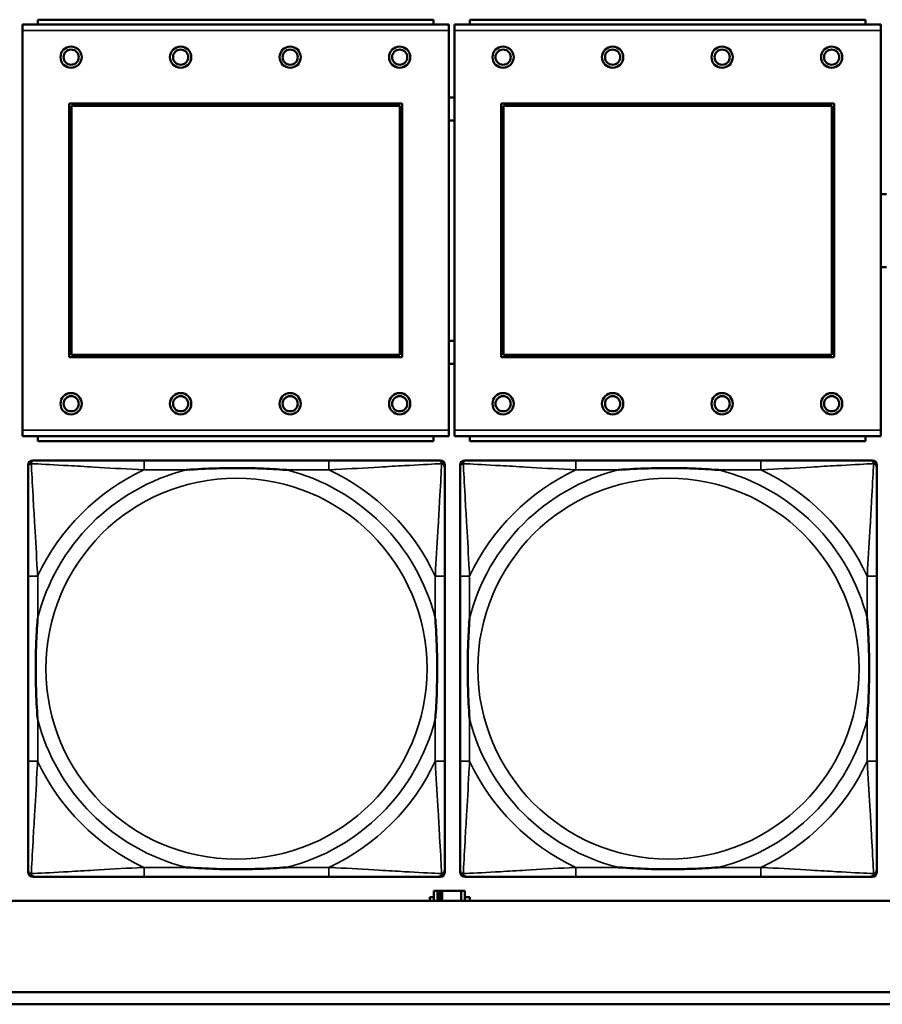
# Model space of a CAD drawing. Header units: inches. Extents: x 0.2 to 58.8, y 1.7 to 68.8.
# Tile 89 of 256: x 31.5 to 32.9, y 44.9 to 46.6. Entities that reach past the tile are written whole.
import ezdxf

# ---------------------------------------------------------------- set-up
doc = ezdxf.new("R2010")
doc.units = ezdxf.units.IN
doc.header["$MEASUREMENT"] = 0
doc.layers.add('Visible (ANSI)', color=7, linetype='Continuous', lineweight=50)
doc.layers.add('Visible Narrow (ANSI)', color=7, linetype='Continuous', lineweight=35)

msp = doc.modelspace()

# ---------------------------------------------------------------- linework, layer by layer
at = {"layer": 'Visible (ANSI)'}
for p, q in [((32.1952, 46.561), (31.5452, 46.561)), ((31.5452, 46.553), (31.5452, 46.561)), ((32.1952, 46.561), (32.1952, 46.553)), ((32.9052, 46.561), (32.2552, 46.561)), ((32.2552, 46.553), (32.2552, 46.561)), ((32.9052, 46.561), (32.9052, 46.553)), ((32.2207, 46.553), (31.5197, 46.553)), ((31.5197, 46.543), (31.5197, 46.553)), ((31.5197, 46.543), (31.5197, 45.886)), ((32.2207, 46.553), (32.2207, 46.543)), ((32.2207, 45.886), (32.2207, 46.543)), ((32.9307, 46.553), (32.2297, 46.553)), ((32.2297, 46.543), (32.2297, 46.553)), ((32.2297, 46.543), (32.2297, 45.886)), ((32.9307, 46.553), (32.9307, 46.543)), ((32.9307, 45.886), (32.9307, 46.543)), ((31.5967, 46.006), (31.5967, 46.423)), ((31.5967, 46.423), (32.1437, 46.423)), ((31.6003, 46.4194), (32.1401, 46.4194)), ((31.6003, 46.0096), (31.6003, 46.4194)), ((32.1401, 46.4194), (32.1401, 46.0096)), ((32.1437, 46.423), (32.1437, 46.006)), ((32.3067, 46.006), (32.3067, 46.423)), ((32.3067, 46.423), (32.8537, 46.423)), ((32.3103, 46.4194), (32.8501, 46.4194)), ((32.3103, 46.0096), (32.3103, 46.4194)), ((32.8501, 46.4194), (32.8501, 46.0096)), ((32.8537, 46.423), (32.8537, 46.006)), ((32.1401, 46.0096), (31.6003, 46.0096)), ((32.8501, 46.0096), (32.3103, 46.0096)), ((32.1437, 46.006), (31.5967, 46.006)), ((32.8537, 46.006), (32.3067, 46.006)), ((31.5197, 45.876), (31.5197, 45.886)), ((32.2207, 45.886), (32.2207, 45.876)), ((32.2297, 45.876), (32.2297, 45.886)), ((32.9307, 45.886), (32.9307, 45.876)), ((31.5197, 45.876), (32.2207, 45.876)), ((31.5452, 45.876), (31.5452, 45.868)), ((32.1952, 45.868), (31.5452, 45.868)), ((32.1952, 45.868), (32.1952, 45.876)), ((32.2297, 45.876), (32.9307, 45.876)), ((32.2552, 45.876), (32.2552, 45.868)), ((32.9052, 45.868), (32.2552, 45.868)), ((32.9052, 45.868), (32.9052, 45.876)), ((31.5368, 45.8362), (31.5407, 45.8362)), ((32.0234, 45.8362), (31.7195, 45.8362)), ((32.2021, 45.8362), (32.2061, 45.8362)), ((32.2468, 45.8362), (32.2507, 45.8362)), ((32.7334, 45.8362), (32.4295, 45.8362)), ((32.9121, 45.8362), (32.9161, 45.8362)), ((31.5289, 45.159), (31.5289, 45.8283)), ((32.2139, 45.8283), (32.2139, 45.8244)), ((32.2389, 45.159), (32.2389, 45.8283)), ((32.9239, 45.8283), (32.9239, 45.8244)), ((31.5289, 45.6457), (31.5289, 45.3417)), ((32.2139, 45.3417), (32.2139, 45.6457)), ((32.2389, 45.6457), (32.2389, 45.3417)), ((32.9239, 45.3417), (32.9239, 45.6457)), ((32.2061, 45.1512), (31.5368, 45.1512)), ((31.7195, 45.1512), (32.0234, 45.1512)), ((32.2139, 45.163), (32.2139, 45.159)), ((32.9161, 45.1512), (32.2468, 45.1512)), ((32.4295, 45.1512), (32.7334, 45.1512)), ((32.9239, 45.163), (32.9239, 45.159)), ((32.1894, 45.1116), (32.1894, 45.1178)), ((32.1894, 45.1178), (32.1959, 45.1178)), ((32.2017, 45.1283), (32.1959, 45.1283)), ((32.1959, 45.1283), (32.1959, 45.1116)), ((32.2017, 45.1283), (32.2057, 45.1283)), ((32.2017, 45.1116), (32.2017, 45.1283)), ((32.2057, 45.1116), (32.2057, 45.1283)), ((32.2057, 45.1283), (32.2097, 45.1283)), ((32.2097, 45.1283), (32.2097, 45.1116)), ((32.2097, 45.1283), (32.241, 45.1283)), ((32.241, 45.1283), (32.241, 45.1116)), ((32.2469, 45.1283), (32.241, 45.1283)), ((32.2469, 45.1116), (32.2469, 45.1283)), ((32.2469, 45.1178), (32.255, 45.1178)), ((32.255, 45.1178), (32.255, 45.1116)), ((39.3535, 45.1116), (22.2594, 45.1116)), ((31.39, 44.9616), (39.342, 44.9616)), ((39.342, 44.9416), (31.39, 44.9416))]:
    msp.add_line(p, q, dxfattribs=at)
for centre, radius in [((31.5997, 46.4994), 0.0175), ((31.5997, 46.4994), 0.0125), ((31.7797, 46.4994), 0.0175), ((31.7797, 46.4994), 0.0125), ((31.9597, 46.4994), 0.0175), ((31.9597, 46.4994), 0.0125), ((32.1397, 46.4994), 0.0175), ((32.1397, 46.4994), 0.0125), ((32.3097, 46.4994), 0.0175), ((32.3097, 46.4994), 0.0125), ((32.4897, 46.4994), 0.0175), ((32.4897, 46.4994), 0.0125), ((32.6697, 46.4994), 0.0175), ((32.6697, 46.4994), 0.0125), ((32.8497, 46.4994), 0.0175), ((32.8497, 46.4994), 0.0125), ((31.5997, 45.9294), 0.0175), ((31.7797, 45.9294), 0.0175), ((31.9597, 45.9294), 0.0175), ((32.1397, 45.9294), 0.0175), ((32.3097, 45.9294), 0.0175), ((32.4897, 45.9294), 0.0175), ((32.6697, 45.9294), 0.0175), ((32.8497, 45.9294), 0.0175), ((31.5997, 45.9294), 0.0125), ((31.7797, 45.9294), 0.0125), ((31.9597, 45.9294), 0.0125), ((32.1397, 45.9294), 0.0125), ((32.3097, 45.9294), 0.0125), ((32.4897, 45.9294), 0.0125), ((32.6697, 45.9294), 0.0125), ((32.8497, 45.9294), 0.0125)]:
    msp.add_circle(centre, radius, dxfattribs=at)
for centre, radius, start, end in [((32.2255, 46.4141), 0.019, 77.2601, 104.6645), ((32.2255, 46.4141), 0.019, 255.3355, 282.7399), ((32.9354, 46.214), 0.06, 85.9286, 94.5311), ((32.9354, 46.214), 0.06, 265.4689, 274.0714), ((32.2255, 46.0141), 0.019, 77.2601, 104.6645), ((32.2255, 46.0141), 0.019, 255.3355, 282.7399), ((31.5407, 45.8244), 0.0118, 90, 180), ((31.5368, 45.8283), 0.00787, 90, 180), ((32.2021, 45.8244), 0.0118, 0, 90), ((32.2061, 45.8283), 0.00787, 0, 90), ((32.2507, 45.8244), 0.0118, 90, 180), ((32.2468, 45.8283), 0.00787, 90, 180), ((32.9121, 45.8244), 0.0118, 0, 90), ((32.9161, 45.8283), 0.00787, 0, 90), ((31.5407, 45.163), 0.0118, 180, 270), ((31.5368, 45.159), 0.00787, 180, 270), ((32.2021, 45.163), 0.0118, 270, 360), ((32.2061, 45.159), 0.00787, 270, 0), ((32.2507, 45.163), 0.0118, 180, 270), ((32.2468, 45.159), 0.00787, 180, 270), ((32.9121, 45.163), 0.0118, 270, 360), ((32.9161, 45.159), 0.00787, 270, 0)]:
    msp.add_arc(centre, radius, start, end, dxfattribs=at)
for points, knots in [([(31.7195, 45.8362), (31.7159, 45.8362), (31.7123, 45.8362), (31.7087, 45.8362), (31.6755, 45.8362), (31.6418, 45.8362), (31.6109, 45.8362), (31.584, 45.8362), (31.5584, 45.8362), (31.545, 45.8362), (31.5434, 45.8362), (31.542, 45.8362), (31.5407, 45.8362)], [0, 0, 0, 0, 0.0272471, 0.0272471, 0.0272471, 0.2790553, 0.2790553, 0.2790553, 0.4988354, 0.4988354, 0.4988354, 0.5252205, 0.5252205, 0.5252205, 0.5252205]), ([(32.2021, 45.8362), (32.1873, 45.8362), (32.1457, 45.8362), (32.105, 45.8362), (32.0785, 45.8362), (32.0506, 45.8362), (32.0234, 45.8362)], [-0.5252205, -0.5252205, -0.5252205, -0.5252205, -0.20743, -0.20743, -0.20743, 0, 0, 0, 0]), ([(32.4295, 45.8362), (32.4259, 45.8362), (32.4223, 45.8362), (32.4187, 45.8362), (32.3855, 45.8362), (32.3518, 45.8362), (32.3209, 45.8362), (32.294, 45.8362), (32.2684, 45.8362), (32.255, 45.8362), (32.2534, 45.8362), (32.252, 45.8362), (32.2507, 45.8362)], [0, 0, 0, 0, 0.0272471, 0.0272471, 0.0272471, 0.2790553, 0.2790553, 0.2790553, 0.4988354, 0.4988354, 0.4988354, 0.5252205, 0.5252205, 0.5252205, 0.5252205]), ([(32.9121, 45.8362), (32.8973, 45.8362), (32.8557, 45.8362), (32.815, 45.8362), (32.7885, 45.8362), (32.7606, 45.8362), (32.7334, 45.8362)], [-0.5252205, -0.5252205, -0.5252205, -0.5252205, -0.20743, -0.20743, -0.20743, 0, 0, 0, 0]), ([(31.5289, 45.8244), (31.5289, 45.8095), (31.5289, 45.7679), (31.5289, 45.7273), (31.5289, 45.7007), (31.5289, 45.6729), (31.5289, 45.6457)], [-0.5252205, -0.5252205, -0.5252205, -0.5252205, -0.20743, -0.20743, -0.20743, 0, 0, 0, 0]), ([(31.7887, 45.8205), (31.7891, 45.8205), (31.7896, 45.8205), (31.8061, 45.8218), (31.8221, 45.8226), (31.8451, 45.8233), (31.8518, 45.8235), (31.861, 45.8236), (31.8634, 45.8236), (31.8675, 45.8236), (31.8691, 45.8236), (31.8722, 45.8236), (31.8738, 45.8236), (31.8773, 45.8236), (31.8794, 45.8236), (31.8856, 45.8236), (31.8897, 45.8235), (31.8994, 45.8233), (31.905, 45.8231), (31.9248, 45.8224), (31.9388, 45.8216), (31.9533, 45.8205), (31.9537, 45.8205), (31.9542, 45.8205)], [-0.416114, -0.416114, -0.416114, -0.416114, -0.4127691, -0.4127691, -0.2896446, -0.2896446, -0.2388934, -0.2388934, -0.2201881, -0.2201881, -0.2080204, -0.2080204, -0.196499, -0.196499, -0.1809939, -0.1809939, -0.149741, -0.149741, -0.1073162, -0.1073162, 0, 0, 0.0033356, 0.0033356, 0.0033356, 0.0033356]), ([(32.2139, 45.6457), (32.2139, 45.6492), (32.2139, 45.6528), (32.2139, 45.6564), (32.2139, 45.6896), (32.2139, 45.7233), (32.2139, 45.7542), (32.2139, 45.7811), (32.2139, 45.8067), (32.2139, 45.8201), (32.2139, 45.8217), (32.2139, 45.8232), (32.2139, 45.8244)], [0, 0, 0, 0, 0.0272471, 0.0272471, 0.0272471, 0.2790553, 0.2790553, 0.2790553, 0.4988354, 0.4988354, 0.4988354, 0.5252205, 0.5252205, 0.5252205, 0.5252205]), ([(32.2389, 45.8244), (32.2389, 45.8095), (32.2389, 45.7679), (32.2389, 45.7273), (32.2389, 45.7007), (32.2389, 45.6729), (32.2389, 45.6457)], [-0.5252205, -0.5252205, -0.5252205, -0.5252205, -0.20743, -0.20743, -0.20743, 0, 0, 0, 0]), ([(32.4987, 45.8205), (32.4991, 45.8205), (32.4996, 45.8205), (32.5161, 45.8218), (32.5321, 45.8226), (32.5551, 45.8233), (32.5618, 45.8235), (32.571, 45.8236), (32.5734, 45.8236), (32.5775, 45.8236), (32.5791, 45.8236), (32.5822, 45.8236), (32.5838, 45.8236), (32.5873, 45.8236), (32.5894, 45.8236), (32.5956, 45.8236), (32.5997, 45.8235), (32.6094, 45.8233), (32.615, 45.8231), (32.6348, 45.8224), (32.6488, 45.8216), (32.6633, 45.8205), (32.6637, 45.8205), (32.6642, 45.8205)], [-0.416114, -0.416114, -0.416114, -0.416114, -0.4127691, -0.4127691, -0.2896446, -0.2896446, -0.2388934, -0.2388934, -0.2201881, -0.2201881, -0.2080204, -0.2080204, -0.196499, -0.196499, -0.1809939, -0.1809939, -0.149741, -0.149741, -0.1073162, -0.1073162, 0, 0, 0.0033356, 0.0033356, 0.0033356, 0.0033356]), ([(32.9239, 45.6457), (32.9239, 45.6492), (32.9239, 45.6528), (32.9239, 45.6564), (32.9239, 45.6896), (32.9239, 45.7233), (32.9239, 45.7542), (32.9239, 45.7811), (32.9239, 45.8067), (32.9239, 45.8201), (32.9239, 45.8217), (32.9239, 45.8232), (32.9239, 45.8244)], [0, 0, 0, 0, 0.0272471, 0.0272471, 0.0272471, 0.2790553, 0.2790553, 0.2790553, 0.4988354, 0.4988354, 0.4988354, 0.5252205, 0.5252205, 0.5252205, 0.5252205]), ([(31.5447, 45.411), (31.5446, 45.4114), (31.5446, 45.4118), (31.5434, 45.4283), (31.5425, 45.4444), (31.5418, 45.4673), (31.5416, 45.474), (31.5415, 45.4832), (31.5415, 45.4857), (31.5415, 45.4898), (31.5415, 45.4914), (31.5415, 45.4945), (31.5415, 45.496), (31.5415, 45.4996), (31.5415, 45.5016), (31.5416, 45.5078), (31.5416, 45.512), (31.5418, 45.5217), (31.542, 45.5273), (31.5427, 45.5471), (31.5435, 45.5611), (31.5446, 45.5756), (31.5446, 45.576), (31.5447, 45.5764)], [-0.416114, -0.416114, -0.416114, -0.416114, -0.4127691, -0.4127691, -0.2896446, -0.2896446, -0.2388934, -0.2388934, -0.2201881, -0.2201881, -0.2080204, -0.2080204, -0.196499, -0.196499, -0.1809939, -0.1809939, -0.149741, -0.149741, -0.1073162, -0.1073162, 0, 0, 0.0033356, 0.0033356, 0.0033356, 0.0033356]), ([(32.1982, 45.5764), (32.1982, 45.576), (32.1983, 45.5756), (32.1995, 45.5591), (32.2004, 45.543), (32.2011, 45.5201), (32.2012, 45.5134), (32.2013, 45.5042), (32.2014, 45.5017), (32.2014, 45.4976), (32.2014, 45.496), (32.2014, 45.4929), (32.2014, 45.4914), (32.2014, 45.4878), (32.2014, 45.4857), (32.2013, 45.4796), (32.2012, 45.4754), (32.201, 45.4657), (32.2009, 45.4601), (32.2002, 45.4403), (32.1994, 45.4263), (32.1983, 45.4118), (32.1982, 45.4114), (32.1982, 45.411)], [-0.416114, -0.416114, -0.416114, -0.416114, -0.4127691, -0.4127691, -0.2896446, -0.2896446, -0.2388934, -0.2388934, -0.2201881, -0.2201881, -0.2080204, -0.2080204, -0.196499, -0.196499, -0.1809939, -0.1809939, -0.149741, -0.149741, -0.1073162, -0.1073162, 0, 0, 0.0033356, 0.0033356, 0.0033356, 0.0033356]), ([(32.2547, 45.411), (32.2546, 45.4114), (32.2546, 45.4118), (32.2534, 45.4283), (32.2525, 45.4444), (32.2518, 45.4673), (32.2516, 45.474), (32.2515, 45.4832), (32.2515, 45.4857), (32.2515, 45.4898), (32.2515, 45.4914), (32.2515, 45.4945), (32.2515, 45.496), (32.2515, 45.4996), (32.2515, 45.5016), (32.2516, 45.5078), (32.2516, 45.512), (32.2518, 45.5217), (32.252, 45.5273), (32.2527, 45.5471), (32.2535, 45.5611), (32.2546, 45.5756), (32.2546, 45.576), (32.2547, 45.5764)], [-0.416114, -0.416114, -0.416114, -0.416114, -0.4127691, -0.4127691, -0.2896446, -0.2896446, -0.2388934, -0.2388934, -0.2201881, -0.2201881, -0.2080204, -0.2080204, -0.196499, -0.196499, -0.1809939, -0.1809939, -0.149741, -0.149741, -0.1073162, -0.1073162, 0, 0, 0.0033356, 0.0033356, 0.0033356, 0.0033356]), ([(32.9082, 45.5764), (32.9082, 45.576), (32.9083, 45.5756), (32.9095, 45.5591), (32.9104, 45.543), (32.9111, 45.5201), (32.9112, 45.5134), (32.9113, 45.5042), (32.9114, 45.5017), (32.9114, 45.4976), (32.9114, 45.496), (32.9114, 45.4929), (32.9114, 45.4914), (32.9114, 45.4878), (32.9114, 45.4857), (32.9113, 45.4796), (32.9112, 45.4754), (32.911, 45.4657), (32.9109, 45.4601), (32.9102, 45.4403), (32.9094, 45.4263), (32.9083, 45.4118), (32.9082, 45.4114), (32.9082, 45.411)], [-0.416114, -0.416114, -0.416114, -0.416114, -0.4127691, -0.4127691, -0.2896446, -0.2896446, -0.2388934, -0.2388934, -0.2201881, -0.2201881, -0.2080204, -0.2080204, -0.196499, -0.196499, -0.1809939, -0.1809939, -0.149741, -0.149741, -0.1073162, -0.1073162, 0, 0, 0.0033356, 0.0033356, 0.0033356, 0.0033356]), ([(31.5289, 45.3417), (31.5289, 45.3145), (31.5289, 45.2867), (31.5289, 45.2601), (31.5289, 45.2195), (31.5289, 45.1779), (31.5289, 45.163)], [3.9382945, 3.9382945, 3.9382945, 3.9382945, 4.1457245, 4.1457245, 4.1457245, 4.463515, 4.463515, 4.463515, 4.463515]), ([(32.2139, 45.163), (32.2139, 45.1779), (32.2139, 45.2195), (32.2139, 45.2601), (32.2139, 45.2867), (32.2139, 45.3145), (32.2139, 45.3417)], [-0.5252205, -0.5252205, -0.5252205, -0.5252205, -0.20743, -0.20743, -0.20743, 0, 0, 0, 0]), ([(32.2389, 45.3417), (32.2389, 45.3145), (32.2389, 45.2867), (32.2389, 45.2601), (32.2389, 45.2195), (32.2389, 45.1779), (32.2389, 45.163)], [3.9382945, 3.9382945, 3.9382945, 3.9382945, 4.1457245, 4.1457245, 4.1457245, 4.463515, 4.463515, 4.463515, 4.463515]), ([(32.9239, 45.163), (32.9239, 45.1779), (32.9239, 45.2195), (32.9239, 45.2601), (32.9239, 45.2867), (32.9239, 45.3145), (32.9239, 45.3417)], [-0.5252205, -0.5252205, -0.5252205, -0.5252205, -0.20743, -0.20743, -0.20743, 0, 0, 0, 0]), ([(31.9542, 45.1669), (31.9537, 45.1669), (31.9533, 45.1669), (31.9388, 45.1658), (31.9248, 45.165), (31.905, 45.1643), (31.8994, 45.1641), (31.8897, 45.1639), (31.8856, 45.1638), (31.8794, 45.1638), (31.8773, 45.1638), (31.8738, 45.1638), (31.8722, 45.1638), (31.8691, 45.1638), (31.8675, 45.1638), (31.8634, 45.1638), (31.861, 45.1638), (31.8518, 45.1639), (31.8451, 45.1641), (31.8221, 45.1648), (31.8061, 45.1656), (31.7896, 45.1669), (31.7891, 45.1669), (31.7887, 45.1669)], [-0.4149464, -0.4149464, -0.4149464, -0.4149464, -0.41162, -0.41162, -0.3046026, -0.3046026, -0.2622958, -0.2622958, -0.23113, -0.23113, -0.215668, -0.215668, -0.2041787, -0.2041787, -0.1920448, -0.1920448, -0.1733916, -0.1733916, -0.1227817, -0.1227817, 0, 0, 0.0033356, 0.0033356, 0.0033356, 0.0033356]), ([(32.6642, 45.1669), (32.6637, 45.1669), (32.6633, 45.1669), (32.6488, 45.1658), (32.6348, 45.165), (32.615, 45.1643), (32.6094, 45.1641), (32.5997, 45.1639), (32.5956, 45.1638), (32.5894, 45.1638), (32.5873, 45.1638), (32.5838, 45.1638), (32.5822, 45.1638), (32.5791, 45.1638), (32.5775, 45.1638), (32.5734, 45.1638), (32.571, 45.1638), (32.5618, 45.1639), (32.5551, 45.1641), (32.5321, 45.1648), (32.5161, 45.1656), (32.4996, 45.1669), (32.4991, 45.1669), (32.4987, 45.1669)], [-0.4149464, -0.4149464, -0.4149464, -0.4149464, -0.41162, -0.41162, -0.3046026, -0.3046026, -0.2622958, -0.2622958, -0.23113, -0.23113, -0.215668, -0.215668, -0.2041787, -0.2041787, -0.1920448, -0.1920448, -0.1733916, -0.1733916, -0.1227817, -0.1227817, 0, 0, 0.0033356, 0.0033356, 0.0033356, 0.0033356]), ([(31.5407, 45.1512), (31.5556, 45.1512), (31.5972, 45.1512), (31.6379, 45.1512), (31.6644, 45.1512), (31.6923, 45.1512), (31.7195, 45.1512)], [-0.5252205, -0.5252205, -0.5252205, -0.5252205, -0.20743, -0.20743, -0.20743, 0, 0, 0, 0]), ([(32.0234, 45.1512), (32.0506, 45.1512), (32.0785, 45.1512), (32.105, 45.1512), (32.1457, 45.1512), (32.1873, 45.1512), (32.2021, 45.1512)], [3.9382945, 3.9382945, 3.9382945, 3.9382945, 4.1457245, 4.1457245, 4.1457245, 4.463515, 4.463515, 4.463515, 4.463515]), ([(32.2507, 45.1512), (32.2656, 45.1512), (32.3072, 45.1512), (32.3479, 45.1512), (32.3744, 45.1512), (32.4023, 45.1512), (32.4295, 45.1512)], [-0.5252205, -0.5252205, -0.5252205, -0.5252205, -0.20743, -0.20743, -0.20743, 0, 0, 0, 0]), ([(32.7334, 45.1512), (32.7606, 45.1512), (32.7885, 45.1512), (32.815, 45.1512), (32.8557, 45.1512), (32.8973, 45.1512), (32.9121, 45.1512)], [3.9382945, 3.9382945, 3.9382945, 3.9382945, 4.1457245, 4.1457245, 4.1457245, 4.463515, 4.463515, 4.463515, 4.463515])]:
    msp.add_open_spline(points, degree=3, knots=knots, dxfattribs=at)
at = {"layer": 'Visible Narrow (ANSI)'}
for p, q in [((31.5197, 46.543), (32.2207, 46.543)), ((32.2297, 46.543), (32.9307, 46.543)), ((32.2207, 45.886), (31.5197, 45.886)), ((32.9307, 45.886), (32.2297, 45.886)), ((31.7195, 45.8362), (31.7195, 45.8205)), ((32.0234, 45.8362), (32.0234, 45.8205)), ((32.4295, 45.8362), (32.4295, 45.8205)), ((32.7334, 45.8362), (32.7334, 45.8205)), ((31.7195, 45.8205), (31.7887, 45.8205)), ((31.9542, 45.8205), (32.0234, 45.8205)), ((32.4295, 45.8205), (32.4987, 45.8205)), ((32.6642, 45.8205), (32.7334, 45.8205)), ((31.5447, 45.6457), (31.5289, 45.6457)), ((31.5447, 45.5764), (31.5447, 45.6457)), ((32.2139, 45.6457), (32.1982, 45.6457)), ((32.1982, 45.6457), (32.1982, 45.5764)), ((32.2547, 45.6457), (32.2389, 45.6457)), ((32.2547, 45.5764), (32.2547, 45.6457)), ((32.9239, 45.6457), (32.9082, 45.6457)), ((32.9082, 45.6457), (32.9082, 45.5764)), ((31.5447, 45.3417), (31.5447, 45.411)), ((32.1982, 45.411), (32.1982, 45.3417)), ((32.2547, 45.3417), (32.2547, 45.411)), ((32.9082, 45.411), (32.9082, 45.3417)), ((31.5447, 45.3417), (31.5289, 45.3417)), ((32.2139, 45.3417), (32.1982, 45.3417)), ((32.2547, 45.3417), (32.2389, 45.3417)), ((32.9239, 45.3417), (32.9082, 45.3417)), ((31.7195, 45.1669), (31.7195, 45.1512)), ((31.7887, 45.1669), (31.7195, 45.1669)), ((32.0234, 45.1669), (31.9542, 45.1669)), ((32.0234, 45.1669), (32.0234, 45.1512)), ((32.4295, 45.1669), (32.4295, 45.1512)), ((32.4987, 45.1669), (32.4295, 45.1669)), ((32.7334, 45.1669), (32.6642, 45.1669)), ((32.7334, 45.1669), (32.7334, 45.1512))]:
    msp.add_line(p, q, dxfattribs=at)
for centre in [(31.8714, 45.4937), (32.5814, 45.4937)]:
    msp.add_circle(centre, 0.3133, dxfattribs=at)
for centre, radius, start, end in [((31.8714, 45.4937), 0.3371, 104.2103, 165.7897), ((31.8714, 45.4937), 0.3604, 114.9407, 155.0593), ((31.8714, 45.4937), 0.3371, 14.2103, 75.7897), ((31.8714, 45.4937), 0.3604, 24.9407, 65.0593), ((32.5814, 45.4937), 0.3371, 104.2103, 165.7897), ((32.5814, 45.4937), 0.3604, 114.9407, 155.0593), ((32.5814, 45.4937), 0.3371, 14.2103, 75.7897), ((32.5814, 45.4937), 0.3604, 24.9407, 65.0593), ((31.8714, 45.4937), 0.3371, 194.2103, 255.7897), ((31.8714, 45.4937), 0.3371, 284.2103, 345.7897), ((32.5814, 45.4937), 0.3371, 194.2103, 255.7897), ((32.5814, 45.4937), 0.3371, 284.2103, 345.7897), ((31.8714, 45.4937), 0.3604, 204.9407, 245.0593), ((31.8714, 45.4937), 0.3604, 294.9407, 335.0593), ((32.5814, 45.4937), 0.3604, 204.9407, 245.0593), ((32.5814, 45.4937), 0.3604, 294.9407, 335.0593)]:
    msp.add_arc(centre, radius, start, end, dxfattribs=at)
for points, knots in [([(31.5289, 45.8244), (31.5289, 45.825), (31.529, 45.8256), (31.5292, 45.8266), (31.5294, 45.827), (31.5297, 45.8277), (31.5299, 45.8279), (31.5301, 45.8283), (31.5302, 45.8284), (31.5306, 45.8288), (31.5308, 45.8291), (31.5315, 45.8297), (31.532, 45.83), (31.5331, 45.8305), (31.5336, 45.8308), (31.5342, 45.8309)], [-0.02627331, -0.02627331, -0.02627331, -0.02627331, -0.02158775, -0.02158775, -0.01736415, -0.01736415, -0.0147244, -0.0147244, -0.01307456, -0.01307456, -0.00977487, -0.00977487, -0.00449537, -0.00449537, 0.00012419, 0.00012419, 0.00012419, 0.00012419]), ([(31.5342, 45.8309), (31.5344, 45.8315), (31.5346, 45.8321), (31.5351, 45.8331), (31.5355, 45.8336), (31.5361, 45.8343), (31.5363, 45.8346), (31.5367, 45.8349), (31.5369, 45.835), (31.5372, 45.8353), (31.5375, 45.8354), (31.5381, 45.8357), (31.5386, 45.8359), (31.5396, 45.8361), (31.5401, 45.8362), (31.5407, 45.8362)], [-0.00012419, -0.00012419, -0.00012419, -0.00012419, 0.00449537, 0.00449537, 0.00977487, 0.00977487, 0.01307456, 0.01307456, 0.0147244, 0.0147244, 0.01736415, 0.01736415, 0.02158775, 0.02158775, 0.02627331, 0.02627331, 0.02627331, 0.02627331]), ([(31.5447, 45.6457), (31.5445, 45.6494), (31.5443, 45.6532), (31.5427, 45.6805), (31.5413, 45.7047), (31.5391, 45.7426), (31.5383, 45.7566), (31.5363, 45.7918), (31.5352, 45.812), (31.5344, 45.8274), (31.5343, 45.8292), (31.5342, 45.8309)], [0, 0, 0, 0, 0.0278591, 0.0278591, 0.201273, 0.201273, 0.3066357, 0.3066357, 0.475216, 0.475216, 0.5007189, 0.5007189, 0.5007189, 0.5007189]), ([(31.5342, 45.8309), (31.5359, 45.8308), (31.5377, 45.8307), (31.5532, 45.8299), (31.5733, 45.8288), (31.6085, 45.8269), (31.6226, 45.826), (31.6604, 45.8238), (31.6846, 45.8224), (31.712, 45.8209), (31.7157, 45.8207), (31.7195, 45.8205)], [-0.5007189, -0.5007189, -0.5007189, -0.5007189, -0.475216, -0.475216, -0.3066357, -0.3066357, -0.201273, -0.201273, -0.0278591, -0.0278591, 0, 0, 0, 0]), ([(32.0234, 45.8205), (32.0271, 45.8207), (32.0309, 45.8209), (32.0583, 45.8224), (32.0825, 45.8238), (32.1203, 45.826), (32.1343, 45.8269), (32.1696, 45.8288), (32.1897, 45.8299), (32.2051, 45.8307), (32.207, 45.8308), (32.2087, 45.8309)], [0, 0, 0, 0, 0.0278591, 0.0278591, 0.201273, 0.201273, 0.3066357, 0.3066357, 0.475216, 0.475216, 0.5007189, 0.5007189, 0.5007189, 0.5007189]), ([(32.2087, 45.8309), (32.2086, 45.8292), (32.2085, 45.8274), (32.2077, 45.812), (32.2066, 45.7918), (32.2046, 45.7566), (32.2038, 45.7426), (32.2016, 45.7047), (32.2001, 45.6805), (32.1986, 45.6532), (32.1984, 45.6494), (32.1982, 45.6457)], [-0.5007189, -0.5007189, -0.5007189, -0.5007189, -0.475216, -0.475216, -0.3066357, -0.3066357, -0.201273, -0.201273, -0.0278591, -0.0278591, 0, 0, 0, 0]), ([(32.2021, 45.8362), (32.2027, 45.8362), (32.2033, 45.8361), (32.2043, 45.8359), (32.2047, 45.8357), (32.2054, 45.8354), (32.2056, 45.8353), (32.206, 45.835), (32.2061, 45.8349), (32.2065, 45.8346), (32.2068, 45.8343), (32.2074, 45.8336), (32.2077, 45.8331), (32.2083, 45.8321), (32.2085, 45.8315), (32.2087, 45.8309)], [-0.02627331, -0.02627331, -0.02627331, -0.02627331, -0.02158775, -0.02158775, -0.01736415, -0.01736415, -0.0147244, -0.0147244, -0.01307456, -0.01307456, -0.00977487, -0.00977487, -0.00449537, -0.00449537, 0.00012419, 0.00012419, 0.00012419, 0.00012419]), ([(32.2087, 45.8309), (32.2093, 45.8308), (32.2098, 45.8305), (32.2108, 45.83), (32.2113, 45.8297), (32.212, 45.8291), (32.2123, 45.8288), (32.2126, 45.8284), (32.2127, 45.8283), (32.213, 45.8279), (32.2131, 45.8277), (32.2135, 45.827), (32.2136, 45.8266), (32.2139, 45.8256), (32.2139, 45.825), (32.2139, 45.8244)], [-0.00012419, -0.00012419, -0.00012419, -0.00012419, 0.00449537, 0.00449537, 0.00977487, 0.00977487, 0.01307456, 0.01307456, 0.0147244, 0.0147244, 0.01736415, 0.01736415, 0.02158775, 0.02158775, 0.02627331, 0.02627331, 0.02627331, 0.02627331]), ([(32.2389, 45.8244), (32.2389, 45.825), (32.239, 45.8256), (32.2392, 45.8266), (32.2394, 45.827), (32.2397, 45.8277), (32.2399, 45.8279), (32.2401, 45.8283), (32.2402, 45.8284), (32.2406, 45.8288), (32.2408, 45.8291), (32.2415, 45.8297), (32.242, 45.83), (32.2431, 45.8305), (32.2436, 45.8308), (32.2442, 45.8309)], [-0.02627331, -0.02627331, -0.02627331, -0.02627331, -0.02158775, -0.02158775, -0.01736415, -0.01736415, -0.0147244, -0.0147244, -0.01307456, -0.01307456, -0.00977487, -0.00977487, -0.00449537, -0.00449537, 0.00012419, 0.00012419, 0.00012419, 0.00012419]), ([(32.2442, 45.8309), (32.2444, 45.8315), (32.2446, 45.8321), (32.2451, 45.8331), (32.2455, 45.8336), (32.2461, 45.8343), (32.2463, 45.8346), (32.2467, 45.8349), (32.2469, 45.835), (32.2472, 45.8353), (32.2475, 45.8354), (32.2481, 45.8357), (32.2486, 45.8359), (32.2496, 45.8361), (32.2501, 45.8362), (32.2507, 45.8362)], [-0.00012419, -0.00012419, -0.00012419, -0.00012419, 0.00449537, 0.00449537, 0.00977487, 0.00977487, 0.01307456, 0.01307456, 0.0147244, 0.0147244, 0.01736415, 0.01736415, 0.02158775, 0.02158775, 0.02627331, 0.02627331, 0.02627331, 0.02627331]), ([(32.2547, 45.6457), (32.2545, 45.6494), (32.2543, 45.6532), (32.2527, 45.6805), (32.2513, 45.7047), (32.2491, 45.7426), (32.2483, 45.7566), (32.2463, 45.7918), (32.2452, 45.812), (32.2444, 45.8274), (32.2443, 45.8292), (32.2442, 45.8309)], [0, 0, 0, 0, 0.0278591, 0.0278591, 0.201273, 0.201273, 0.3066357, 0.3066357, 0.475216, 0.475216, 0.5007189, 0.5007189, 0.5007189, 0.5007189]), ([(32.2442, 45.8309), (32.2459, 45.8308), (32.2477, 45.8307), (32.2632, 45.8299), (32.2833, 45.8288), (32.3185, 45.8269), (32.3326, 45.826), (32.3704, 45.8238), (32.3946, 45.8224), (32.422, 45.8209), (32.4257, 45.8207), (32.4295, 45.8205)], [-0.5007189, -0.5007189, -0.5007189, -0.5007189, -0.475216, -0.475216, -0.3066357, -0.3066357, -0.201273, -0.201273, -0.0278591, -0.0278591, 0, 0, 0, 0]), ([(32.7334, 45.8205), (32.7371, 45.8207), (32.7409, 45.8209), (32.7683, 45.8224), (32.7925, 45.8238), (32.8303, 45.826), (32.8443, 45.8269), (32.8796, 45.8288), (32.8997, 45.8299), (32.9151, 45.8307), (32.917, 45.8308), (32.9187, 45.8309)], [0, 0, 0, 0, 0.0278591, 0.0278591, 0.201273, 0.201273, 0.3066357, 0.3066357, 0.475216, 0.475216, 0.5007189, 0.5007189, 0.5007189, 0.5007189]), ([(32.9187, 45.8309), (32.9186, 45.8292), (32.9185, 45.8274), (32.9177, 45.812), (32.9166, 45.7918), (32.9146, 45.7566), (32.9138, 45.7426), (32.9116, 45.7047), (32.9101, 45.6805), (32.9086, 45.6532), (32.9084, 45.6494), (32.9082, 45.6457)], [-0.5007189, -0.5007189, -0.5007189, -0.5007189, -0.475216, -0.475216, -0.3066357, -0.3066357, -0.201273, -0.201273, -0.0278591, -0.0278591, 0, 0, 0, 0]), ([(32.9121, 45.8362), (32.9127, 45.8362), (32.9133, 45.8361), (32.9143, 45.8359), (32.9147, 45.8357), (32.9154, 45.8354), (32.9156, 45.8353), (32.916, 45.835), (32.9161, 45.8349), (32.9165, 45.8346), (32.9168, 45.8343), (32.9174, 45.8336), (32.9177, 45.8331), (32.9183, 45.8321), (32.9185, 45.8315), (32.9187, 45.8309)], [-0.02627331, -0.02627331, -0.02627331, -0.02627331, -0.02158775, -0.02158775, -0.01736415, -0.01736415, -0.0147244, -0.0147244, -0.01307456, -0.01307456, -0.00977487, -0.00977487, -0.00449537, -0.00449537, 0.00012419, 0.00012419, 0.00012419, 0.00012419]), ([(32.9187, 45.8309), (32.9193, 45.8308), (32.9198, 45.8305), (32.9208, 45.83), (32.9213, 45.8297), (32.922, 45.8291), (32.9223, 45.8288), (32.9226, 45.8284), (32.9227, 45.8283), (32.923, 45.8279), (32.9231, 45.8277), (32.9235, 45.827), (32.9236, 45.8266), (32.9239, 45.8256), (32.9239, 45.825), (32.9239, 45.8244)], [-0.00012419, -0.00012419, -0.00012419, -0.00012419, 0.00449537, 0.00449537, 0.00977487, 0.00977487, 0.01307456, 0.01307456, 0.0147244, 0.0147244, 0.01736415, 0.01736415, 0.02158775, 0.02158775, 0.02627331, 0.02627331, 0.02627331, 0.02627331]), ([(31.5342, 45.1565), (31.5343, 45.1582), (31.5344, 45.16), (31.5352, 45.1754), (31.5363, 45.1956), (31.5383, 45.2308), (31.5391, 45.2448), (31.5413, 45.2827), (31.5427, 45.3069), (31.5443, 45.3342), (31.5445, 45.338), (31.5447, 45.3417)], [-4.4390134, -4.4390134, -4.4390134, -4.4390134, -4.4135105, -4.4135105, -4.2449302, -4.2449302, -4.1395675, -4.1395675, -3.9661536, -3.9661536, -3.9382945, -3.9382945, -3.9382945, -3.9382945]), ([(32.1982, 45.3417), (32.1984, 45.338), (32.1986, 45.3342), (32.2001, 45.3069), (32.2016, 45.2827), (32.2038, 45.2448), (32.2046, 45.2308), (32.2066, 45.1956), (32.2077, 45.1754), (32.2085, 45.16), (32.2086, 45.1582), (32.2087, 45.1565)], [0, 0, 0, 0, 0.0278591, 0.0278591, 0.201273, 0.201273, 0.3066357, 0.3066357, 0.475216, 0.475216, 0.5007189, 0.5007189, 0.5007189, 0.5007189]), ([(32.2442, 45.1565), (32.2443, 45.1582), (32.2444, 45.16), (32.2452, 45.1754), (32.2463, 45.1956), (32.2483, 45.2308), (32.2491, 45.2448), (32.2513, 45.2827), (32.2527, 45.3069), (32.2543, 45.3342), (32.2545, 45.338), (32.2547, 45.3417)], [-4.4390134, -4.4390134, -4.4390134, -4.4390134, -4.4135105, -4.4135105, -4.2449302, -4.2449302, -4.1395675, -4.1395675, -3.9661536, -3.9661536, -3.9382945, -3.9382945, -3.9382945, -3.9382945]), ([(32.9082, 45.3417), (32.9084, 45.338), (32.9086, 45.3342), (32.9101, 45.3069), (32.9116, 45.2827), (32.9138, 45.2448), (32.9146, 45.2308), (32.9166, 45.1956), (32.9177, 45.1754), (32.9185, 45.16), (32.9186, 45.1582), (32.9187, 45.1565)], [0, 0, 0, 0, 0.0278591, 0.0278591, 0.201273, 0.201273, 0.3066357, 0.3066357, 0.475216, 0.475216, 0.5007189, 0.5007189, 0.5007189, 0.5007189]), ([(31.7195, 45.1669), (31.7157, 45.1667), (31.712, 45.1665), (31.6846, 45.165), (31.6604, 45.1636), (31.6226, 45.1614), (31.6085, 45.1605), (31.5733, 45.1586), (31.5532, 45.1575), (31.5377, 45.1567), (31.5359, 45.1566), (31.5342, 45.1565)], [0, 0, 0, 0, 0.0278591, 0.0278591, 0.201273, 0.201273, 0.3066357, 0.3066357, 0.475216, 0.475216, 0.5007189, 0.5007189, 0.5007189, 0.5007189]), ([(32.2087, 45.1565), (32.207, 45.1566), (32.2051, 45.1567), (32.1897, 45.1575), (32.1696, 45.1586), (32.1343, 45.1605), (32.1203, 45.1614), (32.0825, 45.1636), (32.0583, 45.165), (32.0309, 45.1665), (32.0271, 45.1667), (32.0234, 45.1669)], [-4.4390134, -4.4390134, -4.4390134, -4.4390134, -4.4135105, -4.4135105, -4.2449302, -4.2449302, -4.1395675, -4.1395675, -3.9661536, -3.9661536, -3.9382945, -3.9382945, -3.9382945, -3.9382945]), ([(32.4295, 45.1669), (32.4257, 45.1667), (32.422, 45.1665), (32.3946, 45.165), (32.3704, 45.1636), (32.3326, 45.1614), (32.3185, 45.1605), (32.2833, 45.1586), (32.2632, 45.1575), (32.2477, 45.1567), (32.2459, 45.1566), (32.2442, 45.1565)], [0, 0, 0, 0, 0.0278591, 0.0278591, 0.201273, 0.201273, 0.3066357, 0.3066357, 0.475216, 0.475216, 0.5007189, 0.5007189, 0.5007189, 0.5007189]), ([(32.9187, 45.1565), (32.917, 45.1566), (32.9151, 45.1567), (32.8997, 45.1575), (32.8796, 45.1586), (32.8443, 45.1605), (32.8303, 45.1614), (32.7925, 45.1636), (32.7683, 45.165), (32.7409, 45.1665), (32.7371, 45.1667), (32.7334, 45.1669)], [-4.4390134, -4.4390134, -4.4390134, -4.4390134, -4.4135105, -4.4135105, -4.2449302, -4.2449302, -4.1395675, -4.1395675, -3.9661536, -3.9661536, -3.9382945, -3.9382945, -3.9382945, -3.9382945]), ([(31.5342, 45.1565), (31.5336, 45.1566), (31.5331, 45.1569), (31.532, 45.1574), (31.5315, 45.1577), (31.5308, 45.1583), (31.5306, 45.1586), (31.5302, 45.159), (31.5301, 45.1591), (31.5299, 45.1595), (31.5297, 45.1597), (31.5294, 45.1604), (31.5292, 45.1608), (31.529, 45.1618), (31.5289, 45.1624), (31.5289, 45.163)], [-0.00012419, -0.00012419, -0.00012419, -0.00012419, 0.00449537, 0.00449537, 0.00977487, 0.00977487, 0.01307456, 0.01307456, 0.0147244, 0.0147244, 0.01736415, 0.01736415, 0.02158775, 0.02158775, 0.02627331, 0.02627331, 0.02627331, 0.02627331]), ([(31.5407, 45.1512), (31.5401, 45.1512), (31.5396, 45.1513), (31.5386, 45.1515), (31.5381, 45.1517), (31.5375, 45.152), (31.5372, 45.1521), (31.5369, 45.1524), (31.5367, 45.1525), (31.5363, 45.1528), (31.5361, 45.1531), (31.5355, 45.1538), (31.5351, 45.1543), (31.5346, 45.1553), (31.5344, 45.1559), (31.5342, 45.1565)], [-0.02627331, -0.02627331, -0.02627331, -0.02627331, -0.02158775, -0.02158775, -0.01736415, -0.01736415, -0.0147244, -0.0147244, -0.01307456, -0.01307456, -0.00977487, -0.00977487, -0.00449537, -0.00449537, 0.00012419, 0.00012419, 0.00012419, 0.00012419]), ([(32.2087, 45.1565), (32.2085, 45.1559), (32.2083, 45.1553), (32.2077, 45.1543), (32.2074, 45.1538), (32.2068, 45.1531), (32.2065, 45.1528), (32.2061, 45.1525), (32.206, 45.1524), (32.2056, 45.1521), (32.2054, 45.152), (32.2047, 45.1517), (32.2043, 45.1515), (32.2033, 45.1513), (32.2027, 45.1512), (32.2021, 45.1512)], [-0.00012419, -0.00012419, -0.00012419, -0.00012419, 0.00449537, 0.00449537, 0.00977487, 0.00977487, 0.01307456, 0.01307456, 0.0147244, 0.0147244, 0.01736415, 0.01736415, 0.02158775, 0.02158775, 0.02627331, 0.02627331, 0.02627331, 0.02627331]), ([(32.2139, 45.163), (32.2139, 45.1624), (32.2139, 45.1618), (32.2136, 45.1608), (32.2135, 45.1604), (32.2131, 45.1597), (32.213, 45.1595), (32.2127, 45.1591), (32.2126, 45.159), (32.2123, 45.1586), (32.212, 45.1583), (32.2113, 45.1577), (32.2108, 45.1574), (32.2098, 45.1569), (32.2093, 45.1566), (32.2087, 45.1565)], [-0.02627331, -0.02627331, -0.02627331, -0.02627331, -0.02158775, -0.02158775, -0.01736415, -0.01736415, -0.0147244, -0.0147244, -0.01307456, -0.01307456, -0.00977487, -0.00977487, -0.00449537, -0.00449537, 0.00012419, 0.00012419, 0.00012419, 0.00012419]), ([(32.2442, 45.1565), (32.2436, 45.1566), (32.2431, 45.1569), (32.242, 45.1574), (32.2415, 45.1577), (32.2408, 45.1583), (32.2406, 45.1586), (32.2402, 45.159), (32.2401, 45.1591), (32.2399, 45.1595), (32.2397, 45.1597), (32.2394, 45.1604), (32.2392, 45.1608), (32.239, 45.1618), (32.2389, 45.1624), (32.2389, 45.163)], [-0.00012419, -0.00012419, -0.00012419, -0.00012419, 0.00449537, 0.00449537, 0.00977487, 0.00977487, 0.01307456, 0.01307456, 0.0147244, 0.0147244, 0.01736415, 0.01736415, 0.02158775, 0.02158775, 0.02627331, 0.02627331, 0.02627331, 0.02627331]), ([(32.2507, 45.1512), (32.2501, 45.1512), (32.2496, 45.1513), (32.2486, 45.1515), (32.2481, 45.1517), (32.2475, 45.152), (32.2472, 45.1521), (32.2469, 45.1524), (32.2467, 45.1525), (32.2463, 45.1528), (32.2461, 45.1531), (32.2455, 45.1538), (32.2451, 45.1543), (32.2446, 45.1553), (32.2444, 45.1559), (32.2442, 45.1565)], [-0.02627331, -0.02627331, -0.02627331, -0.02627331, -0.02158775, -0.02158775, -0.01736415, -0.01736415, -0.0147244, -0.0147244, -0.01307456, -0.01307456, -0.00977487, -0.00977487, -0.00449537, -0.00449537, 0.00012419, 0.00012419, 0.00012419, 0.00012419]), ([(32.9187, 45.1565), (32.9185, 45.1559), (32.9183, 45.1553), (32.9177, 45.1543), (32.9174, 45.1538), (32.9168, 45.1531), (32.9165, 45.1528), (32.9161, 45.1525), (32.916, 45.1524), (32.9156, 45.1521), (32.9154, 45.152), (32.9147, 45.1517), (32.9143, 45.1515), (32.9133, 45.1513), (32.9127, 45.1512), (32.9121, 45.1512)], [-0.00012419, -0.00012419, -0.00012419, -0.00012419, 0.00449537, 0.00449537, 0.00977487, 0.00977487, 0.01307456, 0.01307456, 0.0147244, 0.0147244, 0.01736415, 0.01736415, 0.02158775, 0.02158775, 0.02627331, 0.02627331, 0.02627331, 0.02627331]), ([(32.9239, 45.163), (32.9239, 45.1624), (32.9239, 45.1618), (32.9236, 45.1608), (32.9235, 45.1604), (32.9231, 45.1597), (32.923, 45.1595), (32.9227, 45.1591), (32.9226, 45.159), (32.9223, 45.1586), (32.922, 45.1583), (32.9213, 45.1577), (32.9208, 45.1574), (32.9198, 45.1569), (32.9193, 45.1566), (32.9187, 45.1565)], [-0.02627331, -0.02627331, -0.02627331, -0.02627331, -0.02158775, -0.02158775, -0.01736415, -0.01736415, -0.0147244, -0.0147244, -0.01307456, -0.01307456, -0.00977487, -0.00977487, -0.00449537, -0.00449537, 0.00012419, 0.00012419, 0.00012419, 0.00012419])]:
    msp.add_open_spline(points, degree=3, knots=knots, dxfattribs=at)

doc.saveas('drawing.dxf')
